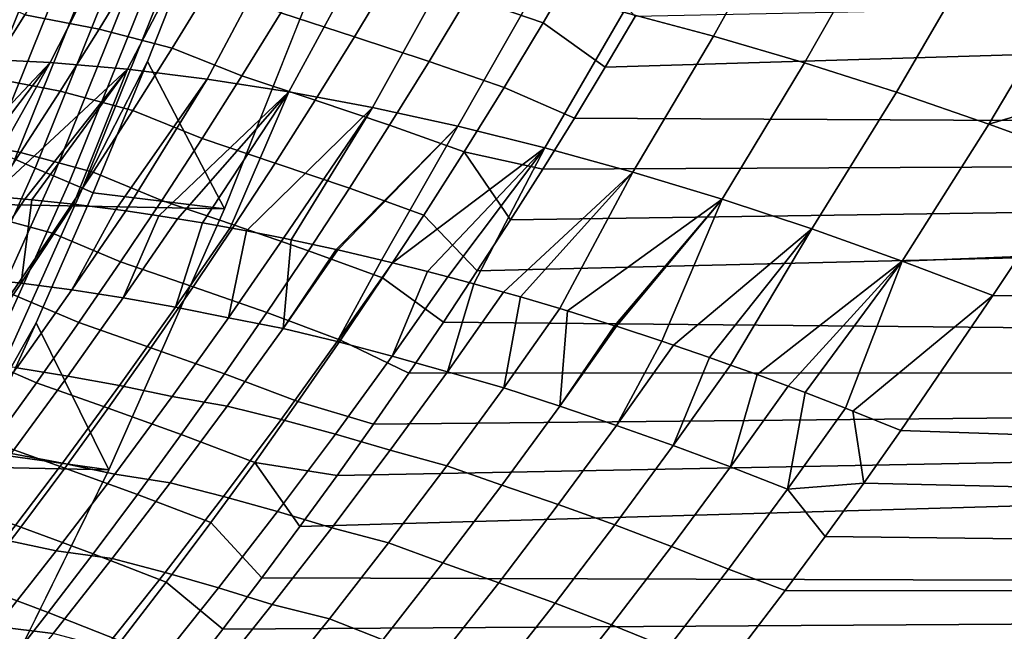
# Model space of a CAD drawing. Header units: metres. Extents: x -32 to 117, y -314 to 32.
# Tile 173 of 256: x 29.04 to 33.49, y -14.5 to -11.73. Entities that reach past the tile are written whole.
import ezdxf

# ---------------------------------------------------------------- set-up
doc = ezdxf.new("R2010")
doc.units = ezdxf.units.M
doc.layers.add('solid_24_501_064_XXX', color=7, linetype='CONTINUOUS')

msp = doc.modelspace()

# ---------------------------------------------------------------- linework, layer by layer
at = {"layer": 'solid_24_501_064_XXX'}
for points in [[(29.963835, -12.586431, -303.5), (-30.440569, -11.385158, -303.5), (-30.869179, -10.16578, -303.5), (30.440569, -11.385158, -303.5)], [(28.678608, -12.218813, -300.133514), (29.147352, -11.054132, -300.133514), (29.016306, -11.004434, -300.017517), (28.549669, -12.163877, -300.017517)], [(28.799444, -12.270296, -300.25943), (29.270163, -11.100708, -300.25943), (29.147352, -11.054132, -300.133514), (28.678608, -12.218813, -300.133514)], [(32.109921, -11.069036, 25.930241), (32.52599, -11.176216, 26.10177), (32.176975, -11.803729, 26.387098), (31.769508, -11.694736, 26.213257)], [(28.911533, -12.318053, -300.394562), (29.384085, -11.143913, -300.394562), (29.270163, -11.100708, -300.25943), (28.799444, -12.270296, -300.25943)], [(29.014284, -12.361832, -300.538208), (29.488514, -11.183518, -300.538208), (29.384085, -11.143913, -300.394562), (28.911533, -12.318053, -300.394562)], [(29.107153, -12.401399, -300.689575), (29.582901, -11.219315, -300.689575), (29.488514, -11.183518, -300.538208), (29.014284, -12.361832, -300.538208)], [(32.52599, -11.176216, 26.10177), (32.94698, -11.295391, 26.25206), (32.58913, -11.924964, 26.540596), (32.176975, -11.803729, 26.387098)], [(29.189648, -12.436546, -300.8479), (29.666744, -11.251112, -300.8479), (29.582901, -11.219315, -300.689575), (29.107153, -12.401399, -300.689575)], [(29.26133, -12.467088, -301.012299), (29.739599, -11.278742, -301.012299), (29.666744, -11.251112, -300.8479), (29.189648, -12.436546, -300.8479)], [(31.686697, -11.945059, 77.324211), (31.547386, -12.175162, 77.214386), (54.700001, -12.297505, 77.154945), (54.700001, -11.247473, 77.641655)], [(31.822424, -11.715355, 77.43129), (31.686697, -11.945059, 77.324211), (54.700001, -11.247473, 77.641655)], [(28.811808, -11.292768, 24.160194), (29.142284, -11.295823, 24.474688), (28.836403, -11.906792, 24.780256), (28.510847, -11.903842, 24.470196)], [(29.142284, -11.295823, 24.474688), (29.485985, -11.312551, 24.774221), (29.174543, -11.923575, 25.076078), (28.836403, -11.906792, 24.780256)], [(29.485985, -11.312551, 24.774221), (29.841944, -11.342905, 25.057949), (29.524343, -11.954149, 25.356859), (29.174543, -11.923575, 25.076078)], [(29.321823, -12.492861, -301.181946), (29.801079, -11.302058, -301.181946), (29.739599, -11.278742, -301.012299), (29.26133, -12.467088, -301.012299)], [(29.801079, -11.302058, -301.181946), (29.321823, -12.492861, -301.181946), (29.616096, -11.919453, -301.352966), (29.850113, -11.320654, -301.352966)], [(32.94698, -11.295391, 26.25206), (33.371677, -11.426217, 26.380674), (33.00481, -12.058101, 26.673319), (32.58913, -11.924964, 26.540596)], [(29.841944, -11.342905, 25.057949), (30.20916, -11.386799, 25.325073), (29.884848, -11.998427, 25.621826), (29.524343, -11.954149, 25.356859)], [(29.850113, -11.320654, -301.352966), (29.616096, -11.919453, -301.352966), (29.963835, -12.586431, -303.5), (30.440569, -11.385158, -303.5)], [(31.405851, -11.743483, 77.426788), (31.578829, -11.447268, 77.561508), (31.236954, -11.332104, 77.639198), (31.065197, -11.626513, 77.507095)], [(29.439856, -13.767515, -303.5), (-29.963835, -12.586431, -303.5), (-30.440569, -11.385158, -303.5), (29.963835, -12.586431, -303.5)], [(30.20916, -11.386799, 25.325073), (30.586599, -11.444108, 25.574844), (30.255072, -12.056291, 25.87026), (29.884848, -11.998427, 25.621826)], [(29.568964, -11.488228, 77.855423), (29.23218, -11.424075, 77.999092), (29.059858, -11.70717, 77.873604), (29.395924, -11.771751, 77.728134)], [(30.551691, -11.806767, 77.469147), (30.725775, -11.516688, 77.601486), (30.391081, -11.409346, 77.711937), (30.218353, -11.697974, 77.582153)], [(30.586599, -11.444108, 25.574844), (30.973198, -11.514673, 25.806559), (30.634003, -12.12758, 26.101477), (30.255072, -12.056291, 25.87026)], [(31.578829, -11.447268, 77.561508), (31.405851, -11.743483, 77.426788), (31.686697, -11.945059, 77.324211), (31.822424, -11.715355, 77.43129)], [(33.371677, -11.426217, 26.380674), (33.798851, -11.568315, 26.487238), (33.422844, -12.202765, 26.784893), (33.00481, -12.058101, 26.673319)], [(29.901279, -11.574043, 77.718971), (29.568964, -11.488228, 77.855423), (29.395924, -11.771751, 77.728134), (29.727112, -11.858439, 77.589478)], [(30.889893, -11.918125, 77.372208), (31.065197, -11.626513, 77.507095), (30.725775, -11.516688, 77.601486), (30.551691, -11.806767, 77.469147)], [(30.973198, -11.514673, 25.806559), (31.367872, -11.598294, 26.019562), (31.020605, -12.2121, 26.314848), (30.634003, -12.12758, 26.101477)], [(28.884172, -11.987885, 77.745506), (29.059858, -11.70717, 77.873604), (28.776325, -11.572359, 78.066772), (28.603592, -11.851444, 77.942055)], [(30.042171, -11.983977, 77.449684), (30.218353, -11.697974, 77.582153), (29.901279, -11.574043, 77.718971), (29.727112, -11.858439, 77.589478)], [(33.798851, -11.568315, 26.487238), (34.229179, -11.718188, 26.570017), (34.052349, -12.015327, 26.709055), (33.422844, -12.202765, 26.784893)], [(31.229322, -12.0368, 77.289261), (31.405851, -11.743483, 77.426788), (31.065197, -11.626513, 77.507095), (30.889893, -11.918125, 77.372208)], [(31.367872, -11.598294, 26.019562), (31.769508, -11.694736, 26.213257), (31.413822, -12.309621, 26.50979), (31.020605, -12.2121, 26.314848)], [(29.395924, -11.771751, 77.728134), (29.059858, -11.70717, 77.873604), (28.884172, -11.987885, 77.745506), (29.219524, -12.05282, 77.598228)], [(30.374147, -12.094125, 77.334099), (30.551691, -11.806767, 77.469147), (30.218353, -11.697974, 77.582153), (30.042171, -11.983977, 77.449684)], [(31.769508, -11.694736, 26.213257), (32.176975, -11.803729, 26.387098), (31.81258, -12.419875, 26.685768), (31.413822, -12.309621, 26.50979)], [(31.405851, -11.743483, 77.426788), (31.229322, -12.0368, 77.289261), (31.547386, -12.175162, 77.214386), (31.686697, -11.945059, 77.324211)], [(29.727112, -11.858439, 77.589478), (29.395924, -11.771751, 77.728134), (29.219524, -12.05282, 77.598228), (29.549587, -12.140294, 77.457367)], [(30.711126, -12.20692, 77.234596), (30.889893, -11.918125, 77.372208), (30.551691, -11.806767, 77.469147), (30.374147, -12.094125, 77.334099)], [(32.176975, -11.803729, 26.387098), (32.58913, -11.924964, 26.540596), (32.21579, -12.542562, 26.842304), (31.81258, -12.419875, 26.685768)], [(29.862619, -12.267333, 77.314575), (30.042171, -11.983977, 77.449684), (29.727112, -11.858439, 77.589478), (29.549587, -12.140294, 77.457367)], [(28.836403, -11.906792, 24.780256), (29.174543, -11.923575, 25.076078), (28.620064, -12.511701, 25.192768), (28.544268, -12.508808, 25.124535)], [(29.174543, -11.923575, 25.076078), (28.723452, -12.516782, 25.283792), (28.620064, -12.511701, 25.192768)], [(29.174543, -11.923575, 25.076078), (28.837435, -12.523858, 25.381489), (28.723452, -12.516782, 25.283792)], [(29.174543, -11.923575, 25.076078), (29.524343, -11.954149, 25.356859), (28.905985, -12.528837, 25.43894), (28.837435, -12.523858, 25.381489)], [(29.321823, -12.492861, -301.181946), (29.370068, -12.513417, -301.352966), (29.616096, -11.919453, -301.352966)], [(29.616096, -11.919453, -301.352966), (29.370068, -12.513417, -301.352966), (29.963835, -12.586431, -303.5)], [(31.049328, -12.327203, 77.148994), (31.229322, -12.0368, 77.289261), (30.889893, -11.918125, 77.372208), (30.711126, -12.20692, 77.234596)], [(32.58913, -11.924964, 26.540596), (33.00481, -12.058101, 26.673319), (32.622345, -12.677347, 26.978968), (32.21579, -12.542562, 26.842304)], [(29.219524, -12.05282, 77.598228), (28.884172, -11.987885, 77.745506), (28.705204, -12.266195, 77.614838), (29.039846, -12.331409, 77.465767)], [(29.524343, -11.954149, 25.356859), (29.059505, -12.541897, 25.564167), (28.905985, -12.528837, 25.43894)], [(29.524343, -11.954149, 25.356859), (29.091721, -12.544965, 25.589855), (29.059505, -12.541897, 25.564167)], [(29.524343, -11.954149, 25.356859), (29.280518, -12.565152, 25.736423), (29.091721, -12.544965, 25.589855)], [(29.472227, -12.589384, 25.878529), (29.280518, -12.565152, 25.736423), (29.524343, -11.954149, 25.356859), (29.884848, -11.998427, 25.621826)], [(30.193232, -12.378739, 77.196396), (30.374147, -12.094125, 77.334099), (30.042171, -11.983977, 77.449684), (29.862619, -12.267333, 77.314575)], [(29.884848, -11.998427, 25.621826), (29.516748, -12.595531, 25.910593), (29.472227, -12.589384, 25.878529)], [(29.884848, -11.998427, 25.621826), (30.255072, -12.056291, 25.87026), (29.666702, -12.61764, 26.016062), (29.516748, -12.595531, 25.910593)], [(33.422844, -12.202765, 26.784893), (34.052349, -12.015327, 26.709055), (33.843601, -12.355088, 26.873285)], [(29.549587, -12.140294, 77.457367), (29.219524, -12.05282, 77.598228), (29.039846, -12.331409, 77.465767), (29.368784, -12.419585, 77.322685)], [(30.255072, -12.056291, 25.87026), (29.751408, -12.631067, 26.07395), (29.666702, -12.61764, 26.016062)], [(30.255072, -12.056291, 25.87026), (29.863789, -12.649901, 26.148914), (29.751408, -12.631067, 26.07395)], [(30.255072, -12.056291, 25.87026), (29.989742, -12.672364, 26.23049), (29.863789, -12.649901, 26.148914)], [(30.255072, -12.056291, 25.87026), (30.634003, -12.12758, 26.101477), (30.063335, -12.68614, 26.276983), (29.989742, -12.672364, 26.23049)], [(31.229322, -12.0368, 77.289261), (31.049328, -12.327203, 77.148994), (31.404356, -12.405707, 77.101761), (31.547386, -12.175162, 77.214386)], [(33.00481, -12.058101, 26.673319), (33.422844, -12.202765, 26.784893), (33.031139, -12.82386, 27.095388), (32.622345, -12.677347, 26.978968)], [(30.528986, -12.492876, 77.094322), (30.711126, -12.20692, 77.234596), (30.374147, -12.094125, 77.334099), (30.193232, -12.378739, 77.196396)], [(29.679781, -12.54802, 77.17688), (29.862619, -12.267333, 77.314575), (29.549587, -12.140294, 77.457367), (29.368784, -12.419585, 77.322685)], [(30.634003, -12.12758, 26.101477), (30.231483, -12.719377, 26.380037), (30.063335, -12.68614, 26.276983)], [(30.634003, -12.12758, 26.101477), (30.265186, -12.726329, 26.400169), (30.231483, -12.719377, 26.380037)], [(30.634003, -12.12758, 26.101477), (31.020605, -12.2121, 26.314848), (30.469185, -12.770436, 26.518377), (30.265186, -12.726329, 26.400169)], [(30.865959, -12.614673, 77.00605), (31.049328, -12.327203, 77.148994), (30.711126, -12.20692, 77.234596), (30.528986, -12.492876, 77.094322)], [(31.547386, -12.175162, 77.214386), (31.404356, -12.405707, 77.101761), (54.700001, -12.297505, 77.154945)], [(33.422844, -12.202765, 26.784893), (33.843601, -12.355088, 26.873285), (33.558605, -12.801618, 27.09782), (33.031139, -12.82386, 27.095388)], [(31.020605, -12.2121, 26.314848), (30.47636, -12.77205, 26.522423), (30.469185, -12.770436, 26.518377)], [(31.020605, -12.2121, 26.314848), (30.675171, -12.818428, 26.631514), (30.47636, -12.77205, 26.522423)], [(31.020605, -12.2121, 26.314848), (31.413822, -12.309621, 26.50979), (30.724098, -12.830327, 26.657488), (30.675171, -12.818428, 26.631514)], [(29.039846, -12.331409, 77.465767), (28.705204, -12.266195, 77.614838), (28.523029, -12.542074, 77.481667), (28.856972, -12.607495, 77.330795)], [(30.009027, -12.660591, 77.056107), (30.193232, -12.378739, 77.196396), (29.862619, -12.267333, 77.314575), (29.679781, -12.54802, 77.17688)], [(31.108006, -12.867578, 76.868164), (30.954777, -13.09876, 76.747169), (54.700001, -13.326529, 76.625267), (54.700001, -12.297505, 77.154945)], [(31.257822, -12.636562, 76.986343), (31.108006, -12.867578, 76.868164), (54.700001, -12.297505, 77.154945)], [(31.404356, -12.405707, 77.101761), (31.257822, -12.636562, 76.986343), (54.700001, -12.297505, 77.154945)], [(29.368784, -12.419585, 77.322685), (29.039846, -12.331409, 77.465767), (28.856972, -12.607495, 77.330795), (29.184786, -12.696289, 77.185493)], [(31.413822, -12.309621, 26.50979), (30.882986, -12.870268, 26.739492), (30.724098, -12.830327, 26.657488)], [(31.049328, -12.327203, 77.148994), (30.865959, -12.614673, 77.00605), (31.108006, -12.867578, 76.868164), (31.257822, -12.636562, 76.986343)], [(31.413822, -12.309621, 26.50979), (30.974421, -12.894141, 26.78508), (30.882986, -12.870268, 26.739492)], [(31.413822, -12.309621, 26.50979), (31.092468, -12.925914, 26.842228), (30.974421, -12.894141, 26.78508)], [(31.049328, -12.327203, 77.148994), (31.257822, -12.636562, 76.986343), (31.404356, -12.405707, 77.101761)], [(31.413822, -12.309621, 26.50979), (31.81258, -12.419875, 26.685768), (31.227043, -12.963422, 26.905056), (31.092468, -12.925914, 26.842228)], [(28.584194, -13.563369, -300.689575), (29.107153, -12.401399, -300.689575), (29.014284, -12.361832, -300.538208), (28.492992, -13.520093, -300.538208)], [(30.343555, -12.775976, 76.951447), (30.528986, -12.492876, 77.094322), (30.193232, -12.378739, 77.196396), (30.009027, -12.660591, 77.056107)], [(28.665205, -13.60181, -300.8479), (29.189648, -12.436546, -300.8479), (29.107153, -12.401399, -300.689575), (28.584194, -13.563369, -300.689575)], [(29.493738, -12.826015, 77.036667), (29.679781, -12.54802, 77.17688), (29.368784, -12.419585, 77.322685), (29.184786, -12.696289, 77.185493)], [(31.81258, -12.419875, 26.685768), (31.303455, -12.985324, 26.939642), (31.227043, -12.963422, 26.905056)], [(31.81258, -12.419875, 26.685768), (31.481686, -13.038091, 27.017284), (31.303455, -12.985324, 26.939642)], [(31.81258, -12.419875, 26.685768), (32.21579, -12.542562, 26.842304), (31.515781, -13.04845, 27.031656), (31.481686, -13.038091, 27.017284)], [(28.735601, -13.635212, -301.012299), (29.26133, -12.467088, -301.012299), (29.189648, -12.436546, -300.8479), (28.665205, -13.60181, -300.8479)], [(28.795006, -13.6634, -301.181946), (29.321823, -12.492861, -301.181946), (29.26133, -12.467088, -301.012299), (28.735601, -13.635212, -301.012299)], [(29.321823, -12.492861, -301.181946), (28.795006, -13.6634, -301.181946), (29.112129, -13.102306, -301.352966), (29.370068, -12.513417, -301.352966)], [(29.370068, -12.513417, -301.352966), (29.112129, -13.102306, -301.352966), (29.439856, -13.767515, -303.5), (29.963835, -12.586431, -303.5)], [(30.679298, -12.899188, 76.860504), (30.865959, -12.614673, 77.00605), (30.528986, -12.492876, 77.094322), (30.343555, -12.775976, 76.951447)], [(28.819681, -12.898172, 25.733295), (28.905985, -12.528837, 25.43894), (29.059505, -12.541897, 25.564167)], [(28.819681, -12.898172, 25.733295), (29.059505, -12.541897, 25.564167), (29.091721, -12.544965, 25.589855), (29.044258, -12.922679, 25.911812)], [(29.044258, -12.922679, 25.911812), (29.091721, -12.544965, 25.589855), (29.280518, -12.565152, 25.736423)], [(29.044258, -12.922679, 25.911812), (29.280518, -12.565152, 25.736423), (29.472227, -12.589384, 25.878529), (29.273056, -12.953075, 26.083969)], [(29.821619, -12.939657, 76.913292), (30.009027, -12.660591, 77.056107), (29.679781, -12.54802, 77.17688), (29.493738, -12.826015, 77.036667)], [(32.21579, -12.542562, 26.842304), (31.72928, -13.115246, 27.118202), (31.515781, -13.04845, 27.031656)], [(32.21579, -12.542562, 26.842304), (31.738062, -13.118064, 27.121634), (31.72928, -13.115246, 27.118202)], [(32.21579, -12.542562, 26.842304), (31.943789, -13.185658, 27.199209), (31.738062, -13.118064, 27.121634)], [(32.21579, -12.542562, 26.842304), (32.622345, -12.677347, 26.978968), (31.995882, -13.203252, 27.217991), (31.943789, -13.185658, 27.199209)], [(28.869246, -14.927042, -303.5), (-29.439856, -13.767515, -303.5), (-29.963835, -12.586431, -303.5), (29.439856, -13.767515, -303.5)], [(29.184786, -12.696289, 77.185493), (28.856972, -12.607495, 77.330795), (28.670977, -12.881052, 77.193367), (28.997669, -12.970383, 77.045853)], [(29.273056, -12.953075, 26.083969), (29.472227, -12.589384, 25.878529), (29.516748, -12.595531, 25.910593)], [(29.273056, -12.953075, 26.083969), (29.516748, -12.595531, 25.910593), (29.666702, -12.61764, 26.016062), (29.505808, -12.98934, 26.24958)], [(29.505808, -12.98934, 26.24958), (29.666702, -12.61764, 26.016062), (29.751408, -12.631067, 26.07395)], [(29.505808, -12.98934, 26.24958), (29.751408, -12.631067, 26.07395), (29.863789, -12.649901, 26.148914), (29.742245, -13.03145, 26.408466)], [(29.742245, -13.03145, 26.408466), (29.863789, -12.649901, 26.148914), (29.989742, -12.672364, 26.23049)], [(30.865959, -12.614673, 77.00605), (30.679298, -12.899188, 76.860504), (30.954777, -13.09876, 76.747169), (31.108006, -12.867578, 76.868164)], [(29.304573, -13.101297, 76.893997), (29.493738, -12.826015, 77.036667), (29.184786, -12.696289, 77.185493), (28.997669, -12.970383, 77.045853)], [(29.742245, -13.03145, 26.408466), (29.989742, -12.672364, 26.23049), (30.063335, -12.68614, 26.276983), (29.982088, -13.079376, 26.560457)], [(30.154922, -13.0562, 76.806038), (30.343555, -12.775976, 76.951447), (30.009027, -12.660591, 77.056107), (29.821619, -12.939657, 76.913292)], [(29.982088, -13.079376, 26.560457), (30.063335, -12.68614, 26.276983), (30.231483, -12.719377, 26.380037)], [(32.622345, -12.677347, 26.978968), (32.159138, -13.259631, 27.274616), (31.995882, -13.203252, 27.217991)], [(32.622345, -12.677347, 26.978968), (32.25486, -13.293558, 27.306248), (32.159138, -13.259631, 27.274616)], [(32.622345, -12.677347, 26.978968), (33.031139, -12.82386, 27.095388), (32.375164, -13.337108, 27.344364), (32.25486, -13.293558, 27.306248)], [(29.982088, -13.079376, 26.560457), (30.231483, -12.719377, 26.380037), (30.265186, -12.726329, 26.400169), (30.22879, -13.127805, 26.702671)], [(30.22879, -13.127805, 26.702671), (30.265186, -12.726329, 26.400169), (30.469185, -12.770436, 26.518377)], [(30.489439, -13.180733, 76.71241), (30.679298, -12.899188, 76.860504), (30.343555, -12.775976, 76.951447), (30.154922, -13.0562, 76.806038)], [(30.22879, -13.127805, 26.702671), (30.469185, -12.770436, 26.518377), (30.47636, -12.77205, 26.522423)], [(30.22879, -13.127805, 26.702671), (30.47636, -12.77205, 26.522423), (30.675171, -12.818428, 26.631514), (30.474506, -13.187404, 26.840446)], [(29.63109, -13.215918, 76.768005), (29.821619, -12.939657, 76.913292), (29.493738, -12.826015, 77.036667), (29.304573, -13.101297, 76.893997)], [(30.474506, -13.187404, 26.840446), (30.675171, -12.818428, 26.631514), (30.724098, -12.830327, 26.657488)], [(30.474506, -13.187404, 26.840446), (30.724098, -12.830327, 26.657488), (30.882986, -12.870268, 26.739492), (30.722744, -13.252733, 26.970892)], [(33.031139, -12.82386, 27.095388), (32.514702, -13.388883, 27.386301), (32.375164, -13.337108, 27.344364)], [(33.031139, -12.82386, 27.095388), (32.591694, -13.418029, 27.4084), (32.514702, -13.388883, 27.386301)], [(33.031139, -12.82386, 27.095388), (32.775116, -13.489118, 27.458067), (32.591694, -13.418029, 27.4084)], [(33.031139, -12.82386, 27.095388), (33.442032, -12.978974, 27.189796), (32.808559, -13.50233, 27.466671), (32.775116, -13.489118, 27.458067)], [(33.031139, -12.82386, 27.095388), (33.558605, -12.801618, 27.09782), (33.442032, -12.978974, 27.189796)], [(33.442032, -12.978974, 27.189796), (33.558605, -12.801618, 27.09782), (54.700001, -13.326529, 27.374735)], [(30.722744, -13.252733, 26.970892), (30.882986, -12.870268, 26.739492), (30.974421, -12.894141, 26.78508)], [(28.819681, -12.898172, 25.733295), (29.044258, -12.922679, 25.911812), (28.797239, -13.27594, 26.087233), (28.574638, -13.250934, 25.90662)], [(29.044258, -12.922679, 25.911812), (29.273056, -12.953075, 26.083969), (29.024084, -13.306888, 26.261568), (28.797239, -13.27594, 26.087233)], [(30.679298, -12.899188, 76.860504), (30.489439, -13.180733, 76.71241), (30.798014, -13.330115, 76.623322), (30.954777, -13.09876, 76.747169)], [(30.722744, -13.252733, 26.970892), (30.974421, -12.894141, 26.78508), (31.092468, -12.925914, 26.842228), (30.973145, -13.323832, 27.093922)], [(29.273056, -12.953075, 26.083969), (29.505808, -12.98934, 26.24958), (29.254904, -13.343768, 26.429445), (29.024084, -13.306888, 26.261568)], [(29.963175, -13.333526, 76.658165), (30.154922, -13.0562, 76.806038), (29.821619, -12.939657, 76.913292), (29.63109, -13.215918, 76.768005)], [(30.973145, -13.323832, 27.093922), (31.092468, -12.925914, 26.842228), (31.227043, -12.963422, 26.905056)], [(30.973145, -13.323832, 27.093922), (31.227043, -12.963422, 26.905056), (31.303455, -12.985324, 26.939642), (31.228607, -13.396196, 27.207014)], [(29.11237, -13.373847, 76.748917), (29.304573, -13.101297, 76.893997), (28.997669, -12.970383, 77.045853), (28.807518, -13.241844, 76.903809)], [(29.505808, -12.98934, 26.24958), (29.742245, -13.03145, 26.408466), (29.489414, -13.386576, 26.590689), (29.254904, -13.343768, 26.429445)], [(31.228607, -13.396196, 27.207014), (31.303455, -12.985324, 26.939642), (31.481686, -13.038091, 27.017284)], [(32.808559, -13.50233, 27.466671), (33.442032, -12.978974, 27.189796), (33.025597, -13.589952, 27.519125)], [(33.442032, -12.978974, 27.189796), (54.700001, -13.326529, 27.374735), (54.700001, -14.332783, 27.946489), (33.025597, -13.589952, 27.519125)], [(29.742245, -13.03145, 26.408466), (29.982088, -13.079376, 26.560457), (29.727335, -13.435294, 26.745136), (29.489414, -13.386576, 26.590689)], [(30.296465, -13.459287, 76.561836), (30.489439, -13.180733, 76.71241), (30.154922, -13.0562, 76.806038), (29.963175, -13.333526, 76.658165)], [(31.228607, -13.396196, 27.207014), (31.481686, -13.038091, 27.017284), (31.515781, -13.04845, 27.031656), (31.481464, -13.480019, 27.315567)], [(31.481464, -13.480019, 27.315567), (31.515781, -13.04845, 27.031656), (31.72928, -13.115246, 27.118202)], [(29.437523, -13.489356, 76.620316), (29.63109, -13.215918, 76.768005), (29.304573, -13.101297, 76.893997), (29.11237, -13.373847, 76.748917)], [(29.727335, -13.435294, 26.745136), (29.982088, -13.079376, 26.560457), (30.22879, -13.127805, 26.702671), (29.975992, -13.479476, 26.88707)], [(30.954777, -13.09876, 76.747169), (30.798014, -13.330115, 76.623322), (54.700001, -13.326529, 76.625267)], [(28.795006, -13.6634, -301.181946), (28.842384, -13.685883, -301.352966), (29.112129, -13.102306, -301.352966)], [(29.112129, -13.102306, -301.352966), (28.842384, -13.685883, -301.352966), (29.439856, -13.767515, -303.5)], [(30.22879, -13.127805, 26.702671), (30.474506, -13.187404, 26.840446), (30.219658, -13.540267, 27.027575), (29.975992, -13.479476, 26.88707)], [(31.481464, -13.480019, 27.315567), (31.72928, -13.115246, 27.118202), (31.738062, -13.118064, 27.121634)], [(31.481464, -13.480019, 27.315567), (31.738062, -13.118064, 27.121634), (31.943789, -13.185658, 27.199209), (31.73749, -13.56678, 27.414925)], [(30.474506, -13.187404, 26.840446), (30.722744, -13.252733, 26.970892), (30.46578, -13.606977, 27.160894), (30.219658, -13.540267, 27.027575)], [(30.489439, -13.180733, 76.71241), (30.296465, -13.459287, 76.561836), (30.637587, -13.561647, 76.496567), (30.798014, -13.330115, 76.623322)], [(31.73749, -13.56678, 27.414925), (31.943789, -13.185658, 27.199209), (31.995882, -13.203252, 27.217991)], [(29.768391, -13.607939, 76.507874), (29.963175, -13.333526, 76.658165), (29.63109, -13.215918, 76.768005), (29.437523, -13.489356, 76.620316)], [(31.73749, -13.56678, 27.414925), (31.995882, -13.203252, 27.217991), (32.159138, -13.259631, 27.274616), (31.995197, -13.658052, 27.505861)], [(28.917192, -13.643662, 76.601471), (29.11237, -13.373847, 76.748917), (28.807518, -13.241844, 76.903809), (28.614397, -13.510671, 76.759407)], [(30.722744, -13.252733, 26.970892), (30.973145, -13.323832, 27.093922), (30.713923, -13.679749, 27.287001), (30.46578, -13.606977, 27.160894)], [(31.995197, -13.658052, 27.505861), (32.159138, -13.259631, 27.274616), (32.25486, -13.293558, 27.306248)], [(29.024084, -13.306888, 26.261568), (29.254904, -13.343768, 26.429445), (28.998848, -13.694308, 26.613453), (28.769989, -13.656922, 26.443302)], [(30.713923, -13.679749, 27.287001), (30.973145, -13.323832, 27.093922), (31.228607, -13.396196, 27.207014), (30.970291, -13.749771, 27.40089)], [(31.995197, -13.658052, 27.505861), (32.25486, -13.293558, 27.306248), (32.375164, -13.337108, 27.344364), (32.253765, -13.754474, 27.588678)], [(29.254904, -13.343768, 26.429445), (29.489414, -13.386576, 26.590689), (29.231411, -13.737697, 26.777063), (28.998848, -13.694308, 26.613453)], [(30.10046, -13.734836, 76.408852), (30.296465, -13.459287, 76.561836), (29.963175, -13.333526, 76.658165), (29.768391, -13.607939, 76.507874)], [(30.305233, -14.025251, 76.234116), (30.133053, -14.257322, 76.098312), (54.700001, -14.332783, 76.053513), (54.700001, -13.326529, 76.625267)], [(30.473368, -13.79336, 76.366844), (30.305233, -14.025251, 76.234116), (54.700001, -13.326529, 76.625267)], [(30.637587, -13.561647, 76.496567), (30.473368, -13.79336, 76.366844), (54.700001, -13.326529, 76.625267)], [(30.798014, -13.330115, 76.623322), (30.637587, -13.561647, 76.496567), (54.700001, -13.326529, 76.625267)], [(32.253765, -13.754474, 27.588678), (32.375164, -13.337108, 27.344364), (32.514702, -13.388883, 27.386301)], [(29.240988, -13.759972, 76.470261), (29.437523, -13.489356, 76.620316), (29.11237, -13.373847, 76.748917), (28.917192, -13.643662, 76.601471)], [(29.489414, -13.386576, 26.590689), (29.727335, -13.435294, 26.745136), (29.467386, -13.787089, 26.933977), (29.231411, -13.737697, 26.777063)], [(31.228607, -13.396196, 27.207014), (31.481464, -13.480019, 27.315567), (31.219545, -13.837247, 27.513716), (30.970291, -13.749771, 27.40089)], [(32.253765, -13.754474, 27.588678), (32.514702, -13.388883, 27.386301), (32.591694, -13.418029, 27.4084), (32.512905, -13.855935, 27.663284)], [(29.467386, -13.787089, 26.933977), (29.727335, -13.435294, 26.745136), (29.975992, -13.479476, 26.88707), (29.718124, -13.827027, 27.07552)], [(32.512905, -13.855935, 27.663284), (32.591694, -13.418029, 27.4084), (32.775116, -13.489118, 27.458067)], [(29.570644, -13.87944, 76.355225), (29.768391, -13.607939, 76.507874), (29.437523, -13.489356, 76.620316), (29.240988, -13.759972, 76.470261)], [(29.975992, -13.479476, 26.88707), (30.219658, -13.540267, 27.027575), (29.959713, -13.888885, 27.218769), (29.718124, -13.827027, 27.07552)], [(30.10046, -13.734836, 76.408852), (30.473368, -13.79336, 76.366844), (30.637587, -13.561647, 76.496567), (30.296465, -13.459287, 76.561836)], [(31.481464, -13.480019, 27.315567), (31.73749, -13.56678, 27.414925), (31.473757, -13.925445, 27.616089), (31.219545, -13.837247, 27.513716)], [(32.512905, -13.855935, 27.663284), (32.775116, -13.489118, 27.458067), (32.808559, -13.50233, 27.466671), (32.857525, -13.82876, 27.653227)], [(32.808559, -13.50233, 27.466671), (33.025597, -13.589952, 27.519125), (32.857525, -13.82876, 27.653227)], [(30.219658, -13.540267, 27.027575), (30.46578, -13.606977, 27.160894), (30.203691, -13.956842, 27.35498), (29.959713, -13.888885, 27.218769)], [(31.995197, -13.658052, 27.505861), (31.730202, -14.017562, 27.709707), (31.473757, -13.925445, 27.616089), (31.73749, -13.56678, 27.414925)], [(32.857525, -13.82876, 27.653227), (33.025597, -13.589952, 27.519125), (54.700001, -14.332783, 27.946489)], [(29.901497, -14.007382, 76.25351), (30.10046, -13.734836, 76.408852), (29.768391, -13.607939, 76.507874), (29.570644, -13.87944, 76.355225)], [(30.46578, -13.606977, 27.160894), (30.713923, -13.679749, 27.287001), (30.449543, -14.031146, 27.484186), (30.203691, -13.956842, 27.35498)], [(29.041552, -14.027765, 76.317894), (29.240988, -13.759972, 76.470261), (28.917192, -13.643662, 76.601471), (28.71911, -13.910745, 76.451714)], [(30.449543, -14.031146, 27.484186), (30.713923, -13.679749, 27.287001), (30.970291, -13.749771, 27.40089), (30.706905, -14.098789, 27.598799)], [(32.253765, -13.754474, 27.588678), (31.987503, -14.114957, 27.795288), (31.730202, -14.017562, 27.709707), (31.995197, -13.658052, 27.505861)], [(28.842384, -13.685883, -301.352966), (28.560942, -14.263908, -301.352966), (28.869246, -14.927042, -303.5), (29.439856, -13.767515, -303.5)], [(28.998848, -13.694308, 26.613453), (29.231411, -13.737697, 26.777063), (28.968397, -14.084774, 26.967491), (28.737803, -14.040915, 26.801508)], [(29.231411, -13.737697, 26.777063), (29.467386, -13.787089, 26.933977), (29.202406, -14.134726, 27.126875), (28.968397, -14.084774, 26.967491)], [(29.370001, -14.148034, 76.200264), (29.570644, -13.87944, 76.355225), (29.240988, -13.759972, 76.470261), (29.041552, -14.027765, 76.317894)], [(30.10046, -13.734836, 76.408852), (29.901497, -14.007382, 76.25351), (30.133053, -14.257322, 76.098312), (30.305233, -14.025251, 76.234116)], [(30.10046, -13.734836, 76.408852), (30.305233, -14.025251, 76.234116), (30.473368, -13.79336, 76.366844)], [(30.970291, -13.749771, 27.40089), (31.219545, -13.837247, 27.513716), (30.952475, -14.189725, 27.715961), (30.706905, -14.098789, 27.598799)], [(32.512905, -13.855935, 27.663284), (32.245373, -14.217519, 27.872736), (31.987503, -14.114957, 27.795288), (32.253765, -13.754474, 27.588678)], [(29.202406, -14.134726, 27.126875), (29.467386, -13.787089, 26.933977), (29.718124, -13.827027, 27.07552), (29.455345, -14.170426, 27.26792)], [(29.718124, -13.827027, 27.07552), (29.959713, -13.888885, 27.218769), (29.694834, -14.233223, 27.413923), (29.455345, -14.170426, 27.26792)], [(31.219545, -13.837247, 27.513716), (31.473757, -13.925445, 27.616089), (31.204861, -14.279222, 27.821363), (30.952475, -14.189725, 27.715961)], [(32.245373, -14.217519, 27.872736), (32.512905, -13.855935, 27.663284), (32.682686, -14.070357, 27.792046), (32.501072, -14.314651, 27.935694)], [(32.512905, -13.855935, 27.663284), (32.857525, -13.82876, 27.653227), (32.682686, -14.070357, 27.792046)], [(32.682686, -14.070357, 27.792046), (32.857525, -13.82876, 27.653227), (54.700001, -14.332783, 27.946489)], [(29.699644, -14.276933, 76.095848), (29.901497, -14.007382, 76.25351), (29.570644, -13.87944, 76.355225), (29.370001, -14.148034, 76.200264)], [(29.959713, -13.888885, 27.218769), (30.203691, -13.956842, 27.35498), (29.936646, -14.302298, 27.553038), (29.694834, -14.233223, 27.413923)], [(28.839283, -14.292742, 76.163261), (29.041552, -14.027765, 76.317894), (28.71911, -13.910745, 76.451714), (28.518192, -14.175095, 76.29969)], [(31.730202, -14.017562, 27.709707), (31.460049, -14.372067, 27.917658), (31.204861, -14.279222, 27.821363), (31.473757, -13.925445, 27.616089)], [(30.203691, -13.956842, 27.35498), (30.449543, -14.031146, 27.484186), (30.180178, -14.377995, 27.685362), (29.936646, -14.302298, 27.553038)], [(29.166533, -14.413724, 76.043037), (29.370001, -14.148034, 76.200264), (29.041552, -14.027765, 76.317894), (28.839283, -14.292742, 76.163261)], [(29.901497, -14.007382, 76.25351), (29.699644, -14.276933, 76.095848), (29.957056, -14.48944, 75.959465), (30.133053, -14.257322, 76.098312)], [(30.180178, -14.377995, 27.685362), (30.449543, -14.031146, 27.484186), (30.706905, -14.098789, 27.598799), (30.438616, -14.443228, 27.800629)], [(31.987503, -14.114957, 27.795288), (31.716089, -14.470315, 28.006001), (31.460049, -14.372067, 27.917658), (31.730202, -14.017562, 27.709707)], [(32.501072, -14.314651, 27.935694), (32.682686, -14.070357, 27.792046), (54.700001, -14.332783, 27.946489)], [(28.968397, -14.084774, 26.967491), (29.202406, -14.134726, 27.126875), (28.932558, -14.478162, 27.323729), (28.700531, -14.427766, 27.161871)], [(30.706905, -14.098789, 27.598799), (30.952475, -14.189725, 27.715961), (30.680428, -14.537431, 27.922184), (30.438616, -14.443228, 27.800629)], [(32.245373, -14.217519, 27.872736), (31.972694, -14.573857, 28.086292), (31.716089, -14.470315, 28.006001), (31.987503, -14.114957, 27.795288)], [(28.932558, -14.478162, 27.323729), (29.202406, -14.134726, 27.126875), (29.455345, -14.170426, 27.26792), (29.187815, -14.509635, 27.464167)], [(29.494968, -14.543491, 75.935936), (29.699644, -14.276933, 76.095848), (29.370001, -14.148034, 76.200264), (29.166533, -14.413724, 76.043037)], [(29.455345, -14.170426, 27.26792), (29.694834, -14.233223, 27.413923), (29.425184, -14.57325, 27.612932), (29.187815, -14.509635, 27.464167)], [(30.952475, -14.189725, 27.715961), (31.204861, -14.279222, 27.821363), (30.930975, -14.628096, 28.030621), (30.680428, -14.537431, 27.922184)], [(29.694834, -14.233223, 27.413923), (29.936646, -14.302298, 27.553038), (29.664806, -14.643314, 27.754961), (29.425184, -14.57325, 27.612932)], [(30.133053, -14.257322, 76.098312), (29.957056, -14.48944, 75.959465), (54.700001, -14.332783, 76.053513)], [(31.972694, -14.573857, 28.086292), (32.245373, -14.217519, 27.872736), (32.501072, -14.314651, 27.935694), (32.312695, -14.56154, 28.084282)], [(28.960302, -14.676514, 75.883598), (29.166533, -14.413724, 76.043037), (28.839283, -14.292742, 76.163261), (28.634249, -14.554902, 76.006409)], [(29.699644, -14.276933, 76.095848), (29.494968, -14.543491, 75.935936), (29.777458, -14.721483, 75.817596), (29.957056, -14.48944, 75.959465)], [(29.936646, -14.302298, 27.553038), (30.180178, -14.377995, 27.685362), (29.905994, -14.720267, 27.890415), (29.664806, -14.643314, 27.754961)], [(31.460049, -14.372067, 27.917658), (31.184914, -14.721552, 28.129587), (30.930975, -14.628096, 28.030621), (31.204861, -14.279222, 27.821363)], [(29.594118, -14.95346, 75.672646), (29.4069, -15.185378, 75.524544), (54.700001, -15.314549, 75.440659), (54.700001, -14.332783, 76.053513)], [(29.777458, -14.721483, 75.817596), (29.594118, -14.95346, 75.672646), (54.700001, -14.332783, 76.053513)], [(29.957056, -14.48944, 75.959465), (29.777458, -14.721483, 75.817596), (54.700001, -14.332783, 76.053513)], [(32.501072, -14.314651, 27.935694), (54.700001, -14.332783, 27.946489), (54.700001, -15.314549, 28.55934), (32.312695, -14.56154, 28.084282)], [(29.905994, -14.720267, 27.890415), (30.180178, -14.377995, 27.685362), (30.438616, -14.443228, 27.800629), (30.165588, -14.783061, 28.006262)], [(31.716089, -14.470315, 28.006001), (31.439701, -14.820537, 28.220686), (31.184914, -14.721552, 28.129587), (31.460049, -14.372067, 27.917658)], [(29.28754, -14.807064, 75.773804), (29.494968, -14.543491, 75.935936), (29.166533, -14.413724, 76.043037), (28.960302, -14.676514, 75.883598)], [(28.658005, -14.817359, 27.524431), (28.932558, -14.478162, 27.323729), (29.187815, -14.509635, 27.464167), (28.915693, -14.844621, 27.664158)], [(30.438616, -14.443228, 27.800629), (30.680428, -14.537431, 27.922184), (30.403572, -14.880341, 28.132263), (30.165588, -14.783061, 28.006262)], [(31.972694, -14.573857, 28.086292), (31.695051, -14.924937, 28.303816), (31.439701, -14.820537, 28.220686), (31.716089, -14.470315, 28.006001)]]:
    msp.add_3dface(points, dxfattribs=at)

doc.saveas('drawing.dxf')
